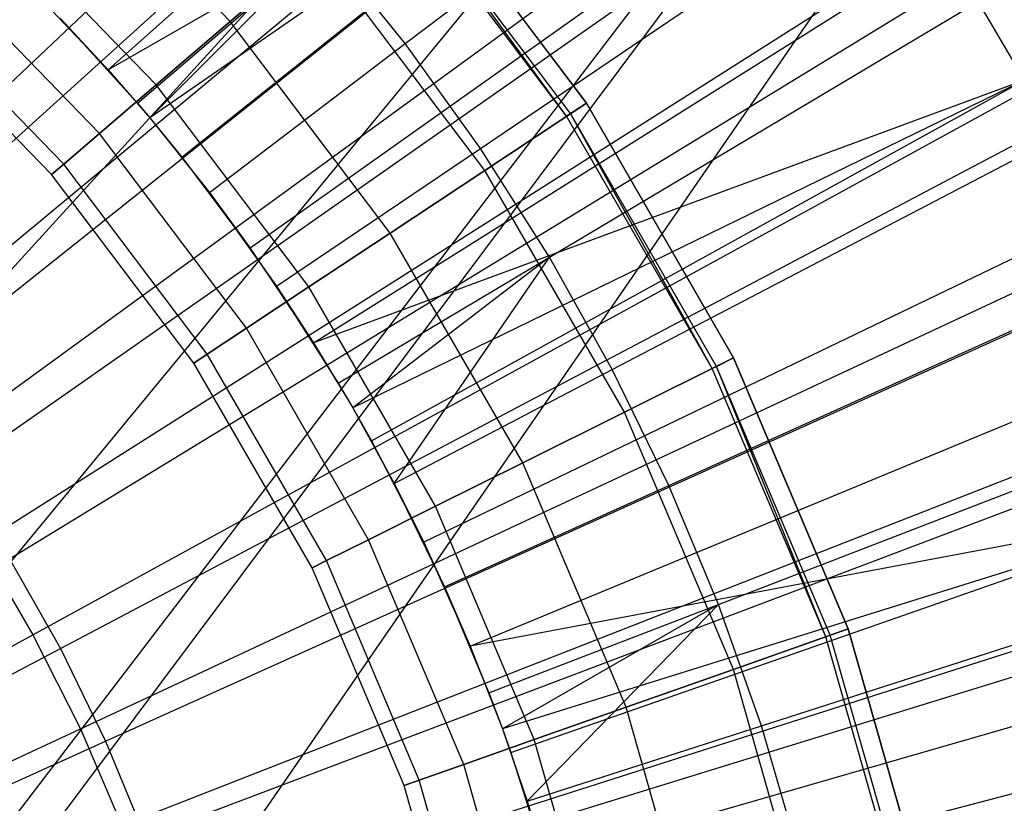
# Model space of a CAD drawing. Extents: x -8.3 to 8.8, y -6 to 6.
# Tile 111 of 177: x 0.511 to 0.732, y 0.139 to 0.314. Entities that reach past the tile are written whole.
import ezdxf

# ---------------------------------------------------------------- set-up
doc = ezdxf.new("R2010")
doc.units = 0
doc.header["$LTSCALE"] = 2.54
doc.layers.get('0').update_dxf_attribs({"linetype": 'CONTINUOUS'})

# ---------------------------------------------------------------- blocks, each defined once
blk = doc.blocks.new('DROPS_COLOR_A_STL')
at = {"color": 0}
for p, q in [((8.83426, 0.17634, 25.91104), (9.49352, 0.9, 25.91104)), ((8.83426, 0.17634, 25.91104), (9.49352, 0.9, 25.91104)), ((8.83426, 0.17634, 25.91104), (9.49352, 0.9, 25.91104)), ((8.83426, 0.17634, 25.91104), (9.49352, 0.9, 25.91104)), ((8.86011, 0.13372, 53.57267), (9.49156, 0.9, 53.5663)), ((8.86011, 0.13372, 53.57267), (9.49156, 0.9, 53.5663)), ((8.87687, 0.09271, 25.91104), (9.49352, 0.9, 25.91104)), ((8.87687, 0.09271, 25.91104), (9.49352, 0.9, 25.91104)), ((8.87687, 0.09271, 25.91104), (9.49352, 0.9, 25.91104)), ((8.87687, 0.09271, 25.91104), (9.49352, 0.9, 25.91104)), ((8.88006, 0.08225, 53.57315), (9.49156, 0.9, 53.5663)), ((8.88006, 0.08225, 53.57315), (9.49156, 0.9, 53.5663)), ((8.89028, 0.02768, 53.57338), (9.49156, 0.9, 53.5663)), ((8.89028, 0.02768, 53.57338), (9.49156, 0.9, 53.5663)), ((8.85858, 0.25264, 1.9291), (9.12376, 0.50354, 1.98105)), ((8.85858, 0.25264, 1.9291), (9.12376, 0.50354, 1.98105)), ((8.87421, 0.23501, 1.9291), (9.15493, 0.46841, 1.98105)), ((8.87421, 0.23501, 1.9291), (9.15493, 0.46841, 1.98105)), ((8.88869, 0.21642, 1.9291), (9.18378, 0.43135, 1.98105)), ((8.88869, 0.21642, 1.9291), (9.18378, 0.43135, 1.98105)), ((8.93082, 0.30319, 14.0503), (9.05545, 0.41456, 14.02141)), ((8.93082, 0.30319, 14.0503), (9.05545, 0.41456, 14.02141)), ((8.99734, 0.30909, 13.96019), (9.13112, 0.411, 13.92904)), ((8.99734, 0.30909, 13.96019), (9.13112, 0.411, 13.92904)), ((8.90195, 0.19694, 1.9291), (9.2102, 0.39252, 1.98105)), ((8.90195, 0.19694, 1.9291), (9.2102, 0.39252, 1.98105)), ((9.07797, 0.3879, 14.02141), (8.93082, 0.30319, 14.0503)), ((9.07797, 0.3879, 14.02141), (8.93082, 0.30319, 14.0503)), ((9.07797, 0.3879, 14.02141), (8.94011, 0.29247, 14.0503)), ((9.07797, 0.3879, 14.02141), (8.94011, 0.29247, 14.0503)), ((8.94729, 0.28369, 14.0503), (9.07797, 0.3879, 14.02141)), ((8.94729, 0.28369, 14.0503), (9.07797, 0.3879, 14.02141)), ((9.01418, 0.28564, 13.96019), (9.15351, 0.37981, 13.92904)), ((9.01418, 0.28564, 13.96019), (9.15351, 0.37981, 13.92904)), ((9.09895, 0.36002, 14.02141), (8.96264, 0.2633, 14.0503)), ((9.09895, 0.36002, 14.02141), (8.96264, 0.2633, 14.0503)), ((8.95816, 0.31409, 164.32095), (8.91678, 0.35676, 164.32095)), ((8.95816, 0.31409, 164.32095), (8.91678, 0.35676, 164.32095)), ((8.95816, 0.31409, 164.50367), (8.91678, 0.35676, 164.50367)), ((8.95816, 0.31409, 164.50367), (8.91678, 0.35676, 164.50367)), ((8.91393, 0.17665, 1.9291), (9.23408, 0.35207, 1.98105)), ((8.91393, 0.17665, 1.9291), (9.23408, 0.35207, 1.98105)), ((8.99822, 0.34841, 164.40681), (9.03795, 0.29579, 164.40681)), ((9.03795, 0.29579, 164.30681), (8.99822, 0.34841, 164.30681)), ((8.99822, 0.34841, 164.51781), (9.03795, 0.29579, 164.51781)), ((9.03795, 0.29579, 164.30681), (8.99822, 0.34841, 164.30681)), ((8.99822, 0.34841, 164.51781), (9.03795, 0.29579, 164.51781)), ((9.03795, 0.29579, 164.41781), (8.99822, 0.34841, 164.41781)), ((9.03795, 0.29579, 164.41781), (8.99822, 0.34841, 164.41781)), ((8.99822, 0.34841, 164.40681), (9.03795, 0.29579, 164.40681)), ((9.02966, 0.26127, 13.96019), (9.17409, 0.34741, 13.92904)), ((9.02966, 0.26127, 13.96019), (9.17409, 0.34741, 13.92904)), ((9.03348, 0.29283, 164.41108), (8.99415, 0.34492, 164.41108)), ((9.03348, 0.29283, 164.41108), (8.99415, 0.34492, 164.41108)), ((9.03437, 0.29342, 164.41573), (8.99495, 0.34561, 164.41573)), ((9.03348, 0.29283, 164.41108), (8.99495, 0.34561, 164.41573)), ((8.94157, 0.29987, 164.33771), (8.90206, 0.34061, 164.33771)), ((8.94157, 0.29987, 164.33771), (8.90206, 0.34061, 164.33771)), ((8.94157, 0.29987, 164.4869), (8.90206, 0.34061, 164.4869)), ((8.94157, 0.29987, 164.4869), (8.90206, 0.34061, 164.4869)), ((8.93733, 0.29574, 13.96929), (8.9792, 0.33156, 13.96019)), ((8.93733, 0.29574, 13.96929), (8.9792, 0.33156, 13.96019)), ((8.9792, 0.33156, 13.96019), (8.94011, 0.29247, 13.96929)), ((8.9792, 0.33156, 13.96019), (8.94011, 0.29247, 13.96929)), ((8.97682, 0.24207, 14.0503), (9.11834, 0.331, 14.02141)), ((8.97682, 0.24207, 14.0503), (9.11834, 0.331, 14.02141)), ((8.99734, 0.30909, 13.96019), (8.9792, 0.33156, 13.96019)), ((8.99734, 0.30909, 13.96019), (8.9792, 0.33156, 13.96019)), ((9.13607, 0.30094, 14.02141), (9.11834, 0.331, 14.02141)), ((9.13607, 0.30094, 14.02141), (9.11834, 0.331, 14.02141)), ((8.95816, 0.31409, 164.32095), (8.97748, 0.33064, 164.3104)), ((8.95816, 0.31409, 164.32095), (8.97748, 0.33064, 164.3104)), ((8.97748, 0.33064, 164.51421), (8.95816, 0.31409, 164.50367)), ((8.97748, 0.33064, 164.51421), (8.95816, 0.31409, 164.50367)), ((9.01519, 0.28071, 164.3104), (8.97748, 0.33064, 164.3104)), ((9.01519, 0.28071, 164.3104), (8.97748, 0.33064, 164.3104)), ((9.01519, 0.28071, 164.51421), (8.97748, 0.33064, 164.51421)), ((9.01519, 0.28071, 164.51421), (8.97748, 0.33064, 164.51421)), ((8.92883, 0.28896, 164.35956), (8.89077, 0.32822, 164.35956)), ((8.92883, 0.28896, 164.35956), (8.89077, 0.32822, 164.35956)), ((8.92883, 0.28896, 164.46506), (8.89077, 0.32822, 164.46506)), ((8.92883, 0.28896, 164.46506), (8.89077, 0.32822, 164.46506)), ((8.92083, 0.2821, 164.385), (8.88367, 0.32043, 164.385)), ((8.92083, 0.2821, 164.385), (8.88367, 0.32043, 164.385)), ((8.92083, 0.2821, 164.43961), (8.88367, 0.32043, 164.43961)), ((8.92083, 0.2821, 164.43961), (8.88367, 0.32043, 164.43961)), ((8.91329, 0.32173, 14.0503), (8.93082, 0.30319, 14.0503)), ((8.91329, 0.32173, 14.0503), (8.93082, 0.30319, 14.0503)), ((8.9181, 0.27977, 164.4123), (8.88124, 0.31777, 164.4123)), ((8.9181, 0.27977, 164.4123), (8.88124, 0.31777, 164.4123)), ((8.92005, 0.31483, 13.96929), (8.93082, 0.30319, 14.0503)), ((8.92005, 0.31483, 13.96929), (8.93082, 0.30319, 14.0503)), ((8.92005, 0.31483, 13.96929), (8.93733, 0.29574, 13.96929)), ((8.92005, 0.31483, 13.96929), (8.93733, 0.29574, 13.96929)), ((8.94157, 0.29987, 164.33771), (8.95816, 0.31409, 164.32095)), ((8.94157, 0.29987, 164.33771), (8.95816, 0.31409, 164.32095)), ((8.95816, 0.31409, 164.50367), (8.94157, 0.29987, 164.4869)), ((8.95816, 0.31409, 164.50367), (8.94157, 0.29987, 164.4869)), ((8.99398, 0.26665, 164.32095), (8.95816, 0.31409, 164.32095)), ((8.99398, 0.26665, 164.32095), (8.95816, 0.31409, 164.32095)), ((8.99398, 0.26665, 164.50367), (8.95816, 0.31409, 164.50367)), ((8.99398, 0.26665, 164.50367), (8.95816, 0.31409, 164.50367)), ((9.04374, 0.23607, 13.96019), (9.19282, 0.3139, 13.92904)), ((9.04374, 0.23607, 13.96019), (9.19282, 0.3139, 13.92904)), ((8.92458, 0.15563, 1.9291), (9.25532, 0.31018, 1.98105)), ((8.92458, 0.15563, 1.9291), (9.25532, 0.31018, 1.98105)), ((8.95351, 0.27571, 13.96929), (8.99734, 0.30909, 13.96019)), ((8.95351, 0.27571, 13.96929), (8.99734, 0.30909, 13.96019)), ((9.01418, 0.28564, 13.96019), (8.99734, 0.30909, 13.96019)), ((9.01418, 0.28564, 13.96019), (8.99734, 0.30909, 13.96019)), ((8.93082, 0.30319, 14.0503), (8.94011, 0.29247, 14.0503)), ((8.93733, 0.29574, 13.96929), (8.93082, 0.30319, 14.0503)), ((8.93733, 0.29574, 13.96929), (8.93082, 0.30319, 14.0503)), ((8.93082, 0.30319, 14.0503), (8.94011, 0.29247, 14.0503)), ((9.13607, 0.30094, 14.02141), (8.97682, 0.24207, 14.0503)), ((9.13607, 0.30094, 14.02141), (8.97682, 0.24207, 14.0503)), ((9.13607, 0.30094, 14.02141), (8.9856, 0.2275, 14.0503)), ((9.13607, 0.30094, 14.02141), (8.9856, 0.2275, 14.0503)), ((8.98978, 0.22009, 14.0503), (9.13607, 0.30094, 14.02141)), ((8.98978, 0.22009, 14.0503), (9.13607, 0.30094, 14.02141)), ((8.92883, 0.28896, 164.35956), (8.94157, 0.29987, 164.33771)), ((8.92883, 0.28896, 164.35956), (8.94157, 0.29987, 164.33771)), ((8.94157, 0.29987, 164.4869), (8.92883, 0.28896, 164.46506)), ((8.94157, 0.29987, 164.4869), (8.92883, 0.28896, 164.46506)), ((8.97576, 0.25459, 164.33771), (8.94157, 0.29987, 164.33771)), ((8.97576, 0.25459, 164.33771), (8.94157, 0.29987, 164.33771)), ((8.97576, 0.25459, 164.4869), (8.94157, 0.29987, 164.4869)), ((8.97576, 0.25459, 164.4869), (8.94157, 0.29987, 164.4869)), ((8.93733, 0.29574, 13.96929), (8.94011, 0.29247, 14.0503)), ((8.93733, 0.29574, 13.96929), (8.94011, 0.29247, 14.0503)), ((8.93733, 0.29574, 13.96929), (8.94011, 0.29247, 13.96929)), ((8.93733, 0.29574, 13.96929), (8.94011, 0.29247, 13.96929)), ((9.01519, 0.28071, 164.3104), (9.03795, 0.29579, 164.30681)), ((9.01519, 0.28071, 164.3104), (9.03795, 0.29579, 164.30681)), ((9.03795, 0.29579, 164.51781), (9.01519, 0.28071, 164.51421)), ((9.03795, 0.29579, 164.51781), (9.01519, 0.28071, 164.51421)), ((9.03795, 0.29579, 164.40681), (9.03348, 0.29283, 164.41108)), ((9.03795, 0.29579, 164.40681), (9.03348, 0.29283, 164.41108)), ((9.03437, 0.29342, 164.41573), (9.03795, 0.29579, 164.41781)), ((9.03437, 0.29342, 164.41573), (9.03795, 0.29579, 164.41781)), ((9.03795, 0.29579, 164.40681), (9.07092, 0.23869, 164.40681)), ((9.07092, 0.23869, 164.30681), (9.03795, 0.29579, 164.30681)), ((9.03795, 0.29579, 164.51781), (9.07092, 0.23869, 164.51781)), ((9.07092, 0.23869, 164.30681), (9.03795, 0.29579, 164.30681)), ((9.03795, 0.29579, 164.51781), (9.07092, 0.23869, 164.51781)), ((9.07092, 0.23869, 164.41781), (9.03795, 0.29579, 164.41781)), ((9.07092, 0.23869, 164.41781), (9.03795, 0.29579, 164.41781)), ((9.03795, 0.29579, 164.40681), (9.07092, 0.23869, 164.40681)), ((9.03348, 0.29283, 164.41108), (9.03437, 0.29342, 164.41573)), ((9.06707, 0.23678, 164.41573), (9.03437, 0.29342, 164.41573)), ((9.06612, 0.2363, 164.41108), (9.03437, 0.29342, 164.41573)), ((8.94011, 0.29247, 14.0503), (8.94729, 0.28369, 14.0503)), ((8.94011, 0.29247, 13.96929), (8.94011, 0.29247, 14.0503)), ((8.94011, 0.29247, 13.96929), (8.94011, 0.29247, 14.0503)), ((8.94011, 0.29247, 13.96929), (8.94729, 0.28369, 14.0503)), ((8.94011, 0.29247, 14.0503), (8.94729, 0.28369, 14.0503)), ((8.94011, 0.29247, 13.96929), (8.94729, 0.28369, 14.0503)), ((8.94011, 0.29247, 13.96929), (8.95351, 0.27571, 13.96929)), ((8.94011, 0.29247, 13.96929), (8.95351, 0.27571, 13.96929)), ((9.06612, 0.2363, 164.41108), (9.03348, 0.29283, 164.41108)), ((9.06612, 0.2363, 164.41108), (9.03348, 0.29283, 164.41108)), ((8.92083, 0.2821, 164.385), (8.92883, 0.28896, 164.35956)), ((8.92083, 0.2821, 164.385), (8.92883, 0.28896, 164.35956)), ((8.92883, 0.28896, 164.46506), (8.92083, 0.2821, 164.43961)), ((8.92883, 0.28896, 164.46506), (8.92083, 0.2821, 164.43961)), ((8.96179, 0.24532, 164.35956), (8.92883, 0.28896, 164.35956)), ((8.96179, 0.24532, 164.35956), (8.92883, 0.28896, 164.35956)), ((8.96179, 0.24532, 164.46506), (8.92883, 0.28896, 164.46506)), ((8.96179, 0.24532, 164.46506), (8.92883, 0.28896, 164.46506)), ((8.96853, 0.25479, 13.96929), (9.01418, 0.28564, 13.96019)), ((8.96853, 0.25479, 13.96929), (9.01418, 0.28564, 13.96019)), ((9.02966, 0.26127, 13.96019), (9.01418, 0.28564, 13.96019)), ((9.02966, 0.26127, 13.96019), (9.01418, 0.28564, 13.96019)), ((8.94729, 0.28369, 14.0503), (8.96264, 0.2633, 14.0503)), ((8.95351, 0.27571, 13.96929), (8.94729, 0.28369, 14.0503)), ((8.95351, 0.27571, 13.96929), (8.94729, 0.28369, 14.0503)), ((8.94729, 0.28369, 14.0503), (8.96264, 0.2633, 14.0503)), ((8.9181, 0.27977, 164.4123), (8.92083, 0.2821, 164.385)), ((8.9181, 0.27977, 164.4123), (8.92083, 0.2821, 164.385)), ((8.92083, 0.2821, 164.43961), (8.9181, 0.27977, 164.4123)), ((8.92083, 0.2821, 164.43961), (8.9181, 0.27977, 164.4123)), ((8.953, 0.2395, 164.385), (8.92083, 0.2821, 164.385)), ((8.953, 0.2395, 164.385), (8.92083, 0.2821, 164.385)), ((8.953, 0.2395, 164.43961), (8.92083, 0.2821, 164.43961)), ((8.953, 0.2395, 164.43961), (8.92083, 0.2821, 164.43961)), ((8.99398, 0.26665, 164.32095), (9.01519, 0.28071, 164.3104)), ((8.99398, 0.26665, 164.32095), (9.01519, 0.28071, 164.3104)), ((9.01519, 0.28071, 164.51421), (8.99398, 0.26665, 164.50367)), ((9.01519, 0.28071, 164.51421), (8.99398, 0.26665, 164.50367)), ((9.04647, 0.22652, 164.3104), (9.01519, 0.28071, 164.3104)), ((9.04647, 0.22652, 164.3104), (9.01519, 0.28071, 164.3104)), ((9.04647, 0.22652, 164.51421), (9.01519, 0.28071, 164.51421)), ((9.04647, 0.22652, 164.51421), (9.01519, 0.28071, 164.51421)), ((8.95, 0.23752, 164.4123), (8.9181, 0.27977, 164.4123)), ((8.95, 0.23752, 164.4123), (8.9181, 0.27977, 164.4123)), ((9.05637, 0.21011, 13.96019), (9.20961, 0.27938, 13.92904)), ((9.05637, 0.21011, 13.96019), (9.20961, 0.27938, 13.92904)), ((8.95351, 0.27571, 13.96929), (8.96264, 0.2633, 14.0503)), ((8.95351, 0.27571, 13.96929), (8.96264, 0.2633, 14.0503)), ((8.95351, 0.27571, 13.96929), (8.96853, 0.25479, 13.96929)), ((8.95351, 0.27571, 13.96929), (8.96853, 0.25479, 13.96929)), ((9.15209, 0.26994, 14.02141), (9.0015, 0.19742, 14.0503)), ((9.15209, 0.26994, 14.02141), (9.0015, 0.19742, 14.0503)), ((8.93387, 0.13397, 1.9291), (9.27383, 0.26702, 1.98105)), ((8.93387, 0.13397, 1.9291), (9.27383, 0.26702, 1.98105)), ((8.97576, 0.25459, 164.33771), (8.99398, 0.26665, 164.32095)), ((8.97576, 0.25459, 164.33771), (8.99398, 0.26665, 164.32095)), ((8.99398, 0.26665, 164.50367), (8.97576, 0.25459, 164.4869)), ((8.99398, 0.26665, 164.50367), (8.97576, 0.25459, 164.4869)), ((9.0237, 0.21518, 164.32095), (8.99398, 0.26665, 164.32095)), ((9.0237, 0.21518, 164.32095), (8.99398, 0.26665, 164.32095)), ((9.0237, 0.21518, 164.50367), (8.99398, 0.26665, 164.50367)), ((9.0237, 0.21518, 164.50367), (8.99398, 0.26665, 164.50367)), ((8.96264, 0.2633, 14.0503), (8.97682, 0.24207, 14.0503)), ((8.96853, 0.25479, 13.96929), (8.96264, 0.2633, 14.0503)), ((8.96853, 0.25479, 13.96929), (8.96264, 0.2633, 14.0503)), ((8.96264, 0.2633, 14.0503), (8.97682, 0.24207, 14.0503)), ((8.98234, 0.23305, 13.96929), (9.02966, 0.26127, 13.96019)), ((8.98234, 0.23305, 13.96929), (9.02966, 0.26127, 13.96019)), ((9.02966, 0.26127, 13.96019), (8.9856, 0.2275, 13.96929)), ((9.02966, 0.26127, 13.96019), (8.9856, 0.2275, 13.96929)), ((8.9949, 0.21057, 13.96929), (9.02966, 0.26127, 13.96019)), ((8.9949, 0.21057, 13.96929), (9.02966, 0.26127, 13.96019)), ((9.04374, 0.23607, 13.96019), (9.02966, 0.26127, 13.96019)), ((9.04374, 0.23607, 13.96019), (9.02966, 0.26127, 13.96019)), ((8.96179, 0.24532, 164.35956), (8.97576, 0.25459, 164.33771)), ((8.96179, 0.24532, 164.35956), (8.97576, 0.25459, 164.33771)), ((8.97576, 0.25459, 164.4869), (8.96179, 0.24532, 164.46506)), ((8.97576, 0.25459, 164.4869), (8.96179, 0.24532, 164.46506)), ((8.96853, 0.25479, 13.96929), (8.97682, 0.24207, 14.0503)), ((8.96853, 0.25479, 13.96929), (8.97682, 0.24207, 14.0503)), ((8.96853, 0.25479, 13.96929), (8.98234, 0.23305, 13.96929)), ((8.96853, 0.25479, 13.96929), (8.98234, 0.23305, 13.96929)), ((9.00414, 0.20544, 164.33771), (8.97576, 0.25459, 164.33771)), ((9.00414, 0.20544, 164.33771), (8.97576, 0.25459, 164.33771)), ((9.00414, 0.20544, 164.4869), (8.97576, 0.25459, 164.4869)), ((9.00414, 0.20544, 164.4869), (8.97576, 0.25459, 164.4869)), ((8.953, 0.2395, 164.385), (8.96179, 0.24532, 164.35956)), ((8.953, 0.2395, 164.385), (8.96179, 0.24532, 164.35956)), ((8.96179, 0.24532, 164.46506), (8.953, 0.2395, 164.43961)), ((8.96179, 0.24532, 164.46506), (8.953, 0.2395, 164.43961)), ((8.98913, 0.19797, 164.35956), (8.96179, 0.24532, 164.35956)), ((8.98913, 0.19797, 164.35956), (8.96179, 0.24532, 164.35956)), ((8.98913, 0.19797, 164.46506), (8.96179, 0.24532, 164.46506)), ((8.98913, 0.19797, 164.46506), (8.96179, 0.24532, 164.46506)), ((9.06751, 0.18348, 13.96019), (9.22443, 0.24396, 13.92904)), ((9.06751, 0.18348, 13.96019), (9.22443, 0.24396, 13.92904)), ((8.97682, 0.24207, 14.0503), (8.9856, 0.2275, 14.0503)), ((8.98234, 0.23305, 13.96929), (8.97682, 0.24207, 14.0503)), ((8.98234, 0.23305, 13.96929), (8.97682, 0.24207, 14.0503)), ((8.97682, 0.24207, 14.0503), (8.9856, 0.2275, 14.0503)), ((8.95, 0.23752, 164.4123), (8.953, 0.2395, 164.385)), ((8.95, 0.23752, 164.4123), (8.953, 0.2395, 164.385)), ((8.953, 0.2395, 164.43961), (8.95, 0.23752, 164.4123)), ((8.953, 0.2395, 164.43961), (8.95, 0.23752, 164.4123)), ((8.97969, 0.19327, 164.385), (8.953, 0.2395, 164.385)), ((8.97969, 0.19327, 164.385), (8.953, 0.2395, 164.385)), ((8.97969, 0.19327, 164.43961), (8.953, 0.2395, 164.43961)), ((8.97969, 0.19327, 164.43961), (8.953, 0.2395, 164.43961)), ((9.04647, 0.22652, 164.3104), (9.07092, 0.23869, 164.30681)), ((9.04647, 0.22652, 164.3104), (9.07092, 0.23869, 164.30681)), ((9.07092, 0.23869, 164.51781), (9.04647, 0.22652, 164.51421)), ((9.07092, 0.23869, 164.51781), (9.04647, 0.22652, 164.51421)), ((9.07092, 0.23869, 164.40681), (9.06612, 0.2363, 164.41108)), ((9.07092, 0.23869, 164.40681), (9.06612, 0.2363, 164.41108)), ((9.06707, 0.23678, 164.41573), (9.07092, 0.23869, 164.41781)), ((9.06707, 0.23678, 164.41573), (9.07092, 0.23869, 164.41781)), ((9.07092, 0.23869, 164.40681), (9.09661, 0.17798, 164.40681)), ((9.09661, 0.17798, 164.30681), (9.07092, 0.23869, 164.30681)), ((9.07092, 0.23869, 164.51781), (9.09661, 0.17798, 164.51781)), ((9.09661, 0.17798, 164.30681), (9.07092, 0.23869, 164.30681)), ((9.07092, 0.23869, 164.51781), (9.09661, 0.17798, 164.51781)), ((9.09661, 0.17798, 164.41781), (9.07092, 0.23869, 164.41781)), ((9.09661, 0.17798, 164.41781), (9.07092, 0.23869, 164.41781)), ((9.07092, 0.23869, 164.40681), (9.09661, 0.17798, 164.40681)), ((8.97648, 0.19167, 164.4123), (8.95, 0.23752, 164.4123)), ((8.97648, 0.19167, 164.4123), (8.95, 0.23752, 164.4123)), ((8.9949, 0.21057, 13.96929), (9.04374, 0.23607, 13.96019)), ((8.9949, 0.21057, 13.96929), (9.04374, 0.23607, 13.96019)), ((9.01192, 0.17412, 14.0503), (9.16634, 0.23808, 14.02141)), ((9.01192, 0.17412, 14.0503), (9.16634, 0.23808, 14.02141)), ((9.05637, 0.21011, 13.96019), (9.04374, 0.23607, 13.96019)), ((9.05637, 0.21011, 13.96019), (9.04374, 0.23607, 13.96019)), ((9.06612, 0.2363, 164.41108), (9.06707, 0.23678, 164.41573)), ((9.09156, 0.17619, 164.41108), (9.06612, 0.2363, 164.41108)), ((9.09156, 0.17619, 164.41108), (9.06612, 0.2363, 164.41108)), ((9.09256, 0.17655, 164.41573), (9.06707, 0.23678, 164.41573)), ((9.09156, 0.17619, 164.41108), (9.06707, 0.23678, 164.41573)), ((8.98234, 0.23305, 13.96929), (8.9856, 0.2275, 14.0503)), ((8.98234, 0.23305, 13.96929), (8.9856, 0.2275, 14.0503)), ((8.98234, 0.23305, 13.96929), (8.9856, 0.2275, 13.96929)), ((8.98234, 0.23305, 13.96929), (8.9856, 0.2275, 13.96929)), ((8.9856, 0.2275, 14.0503), (8.98978, 0.22009, 14.0503)), ((8.9856, 0.2275, 13.96929), (8.9856, 0.2275, 14.0503)), ((8.9856, 0.2275, 13.96929), (8.9856, 0.2275, 14.0503)), ((8.9856, 0.2275, 13.96929), (8.98978, 0.22009, 14.0503)), ((8.9856, 0.2275, 14.0503), (8.98978, 0.22009, 14.0503)), ((8.9856, 0.2275, 13.96929), (8.98978, 0.22009, 14.0503)), ((8.9856, 0.2275, 13.96929), (8.9949, 0.21057, 13.96929)), ((8.9856, 0.2275, 13.96929), (8.9949, 0.21057, 13.96929)), ((9.0237, 0.21518, 164.32095), (9.04647, 0.22652, 164.3104)), ((9.0237, 0.21518, 164.32095), (9.04647, 0.22652, 164.3104)), ((9.04647, 0.22652, 164.51421), (9.0237, 0.21518, 164.50367)), ((9.04647, 0.22652, 164.51421), (9.0237, 0.21518, 164.50367)), ((9.07086, 0.1689, 164.3104), (9.04647, 0.22652, 164.3104)), ((9.07086, 0.1689, 164.3104), (9.04647, 0.22652, 164.3104)), ((9.07086, 0.1689, 164.51421), (9.04647, 0.22652, 164.51421)), ((9.07086, 0.1689, 164.51421), (9.04647, 0.22652, 164.51421)), ((9.28953, 0.22276, 1.98105), (8.94175, 0.11176, 1.9291)), ((9.28953, 0.22276, 1.98105), (8.94175, 0.11176, 1.9291)), ((8.98978, 0.22009, 14.0503), (9.0015, 0.19742, 14.0503)), ((8.9949, 0.21057, 13.96929), (8.98978, 0.22009, 14.0503)), ((8.9949, 0.21057, 13.96929), (8.98978, 0.22009, 14.0503)), ((8.98978, 0.22009, 14.0503), (9.0015, 0.19742, 14.0503)), ((9.00414, 0.20544, 164.33771), (9.0237, 0.21518, 164.32095)), ((9.00414, 0.20544, 164.33771), (9.0237, 0.21518, 164.32095)), ((9.0237, 0.21518, 164.50367), (9.00414, 0.20544, 164.4869)), ((9.0237, 0.21518, 164.50367), (9.00414, 0.20544, 164.4869)), ((9.04686, 0.16044, 164.32095), (9.0237, 0.21518, 164.32095)), ((9.04686, 0.16044, 164.32095), (9.0237, 0.21518, 164.32095)), ((9.04686, 0.16044, 164.50367), (9.0237, 0.21518, 164.50367)), ((9.04686, 0.16044, 164.50367), (9.0237, 0.21518, 164.50367)), ((8.9949, 0.21057, 13.96929), (9.0015, 0.19742, 14.0503)), ((8.9949, 0.21057, 13.96929), (9.0015, 0.19742, 14.0503)), ((8.9949, 0.21057, 13.96929), (9.00616, 0.18742, 13.96929)), ((8.9949, 0.21057, 13.96929), (9.00616, 0.18742, 13.96929)), ((9.00616, 0.18742, 13.96929), (9.05637, 0.21011, 13.96019)), ((9.00616, 0.18742, 13.96929), (9.05637, 0.21011, 13.96019)), ((9.06751, 0.18348, 13.96019), (9.05637, 0.21011, 13.96019)), ((9.06751, 0.18348, 13.96019), (9.05637, 0.21011, 13.96019)), ((9.07713, 0.15626, 13.96019), (9.23722, 0.20777, 13.92904)), ((9.07713, 0.15626, 13.96019), (9.23722, 0.20777, 13.92904)), ((8.98913, 0.19797, 164.35956), (9.00414, 0.20544, 164.33771)), ((8.98913, 0.19797, 164.35956), (9.00414, 0.20544, 164.33771)), ((9.00414, 0.20544, 164.4869), (8.98913, 0.19797, 164.46506)), ((9.00414, 0.20544, 164.4869), (8.98913, 0.19797, 164.46506)), ((9.02626, 0.15318, 164.33771), (9.00414, 0.20544, 164.33771)), ((9.02626, 0.15318, 164.33771), (9.00414, 0.20544, 164.33771)), ((9.02626, 0.15318, 164.4869), (9.00414, 0.20544, 164.4869)), ((9.02626, 0.15318, 164.4869), (9.00414, 0.20544, 164.4869)), ((9.17879, 0.20548, 14.02141), (9.01192, 0.17412, 14.0503)), ((9.17879, 0.20548, 14.02141), (9.01192, 0.17412, 14.0503)), ((9.17879, 0.20548, 14.02141), (9.01912, 0.15562, 14.0503)), ((9.17879, 0.20548, 14.02141), (9.01912, 0.15562, 14.0503)), ((9.02102, 0.15028, 14.0503), (9.17879, 0.20548, 14.02141)), ((9.02102, 0.15028, 14.0503), (9.17879, 0.20548, 14.02141)), ((8.90195, 0.19694, 1.9291), (8.91393, 0.17665, 1.9291)), ((8.90195, 0.19694, 1.9291), (8.91393, 0.17665, 1.9291)), ((8.97969, 0.19327, 164.385), (8.98913, 0.19797, 164.35956)), ((8.97969, 0.19327, 164.385), (8.98913, 0.19797, 164.35956)), ((8.98913, 0.19797, 164.46506), (8.97969, 0.19327, 164.43961)), ((8.98913, 0.19797, 164.46506), (8.97969, 0.19327, 164.43961)), ((9.01044, 0.14761, 164.35956), (8.98913, 0.19797, 164.35956)), ((9.01044, 0.14761, 164.35956), (8.98913, 0.19797, 164.35956)), ((9.01044, 0.14761, 164.46506), (8.98913, 0.19797, 164.46506)), ((9.01044, 0.14761, 164.46506), (8.98913, 0.19797, 164.46506)), ((9.0015, 0.19742, 14.0503), (9.01192, 0.17412, 14.0503)), ((9.00616, 0.18742, 13.96929), (9.0015, 0.19742, 14.0503)), ((9.00616, 0.18742, 13.96929), (9.0015, 0.19742, 14.0503)), ((9.0015, 0.19742, 14.0503), (9.01192, 0.17412, 14.0503)), ((8.97648, 0.19167, 164.4123), (8.97969, 0.19327, 164.385)), ((8.97648, 0.19167, 164.4123), (8.97969, 0.19327, 164.385)), ((8.97969, 0.19327, 164.43961), (8.97648, 0.19167, 164.4123)), ((8.97969, 0.19327, 164.43961), (8.97648, 0.19167, 164.4123)), ((9.0005, 0.14411, 164.385), (8.97969, 0.19327, 164.385)), ((9.0005, 0.14411, 164.385), (8.97969, 0.19327, 164.385)), ((9.0005, 0.14411, 164.43961), (8.97969, 0.19327, 164.43961)), ((9.0005, 0.14411, 164.43961), (8.97969, 0.19327, 164.43961)), ((8.99711, 0.14291, 164.4123), (8.97648, 0.19167, 164.4123)), ((8.99711, 0.14291, 164.4123), (8.97648, 0.19167, 164.4123)), ((9.00616, 0.18742, 13.96929), (9.01192, 0.17412, 14.0503)), ((9.00616, 0.18742, 13.96929), (9.01192, 0.17412, 14.0503)), ((9.00616, 0.18742, 13.96929), (9.0161, 0.16366, 13.96929)), ((9.00616, 0.18742, 13.96929), (9.0161, 0.16366, 13.96929)), ((9.0161, 0.16366, 13.96929), (9.06751, 0.18348, 13.96019)), ((9.0161, 0.16366, 13.96929), (9.06751, 0.18348, 13.96019)), ((9.06751, 0.18348, 13.96019), (9.01912, 0.15562, 13.96929)), ((9.06751, 0.18348, 13.96019), (9.01912, 0.15562, 13.96929)), ((9.02468, 0.13938, 13.96929), (9.06751, 0.18348, 13.96019)), ((9.02468, 0.13938, 13.96929), (9.06751, 0.18348, 13.96019)), ((9.07713, 0.15626, 13.96019), (9.06751, 0.18348, 13.96019)), ((9.07713, 0.15626, 13.96019), (9.06751, 0.18348, 13.96019)), ((8.59156, 0, 1.90007), (8.91393, 0.17665, 1.9291)), ((8.59156, 0, 1.90007), (8.91393, 0.17665, 1.9291)), ((8.91393, 0.17665, 1.9291), (8.92458, 0.15563, 1.9291)), ((8.91393, 0.17665, 1.9291), (8.92458, 0.15563, 1.9291)), ((9.07086, 0.1689, 164.3104), (9.09661, 0.17798, 164.30681)), ((9.07086, 0.1689, 164.3104), (9.09661, 0.17798, 164.30681)), ((9.09661, 0.17798, 164.51781), (9.07086, 0.1689, 164.51421)), ((9.09661, 0.17798, 164.51781), (9.07086, 0.1689, 164.51421)), ((9.09661, 0.17798, 164.40681), (9.09156, 0.17619, 164.41108)), ((9.09661, 0.17798, 164.40681), (9.09156, 0.17619, 164.41108)), ((9.09156, 0.17619, 164.41108), (9.09256, 0.17655, 164.41573)), ((9.09256, 0.17655, 164.41573), (9.09661, 0.17798, 164.41781)), ((9.09256, 0.17655, 164.41573), (9.09661, 0.17798, 164.41781)), ((9.11046, 0.11364, 164.41573), (9.09256, 0.17655, 164.41573)), ((9.11046, 0.11364, 164.41573), (9.09256, 0.17655, 164.41573)), ((9.09661, 0.17798, 164.40681), (9.11466, 0.11456, 164.40681)), ((9.11466, 0.11456, 164.30681), (9.09661, 0.17798, 164.30681)), ((9.09661, 0.17798, 164.51781), (9.11466, 0.11456, 164.51781)), ((9.11466, 0.11456, 164.30681), (9.09661, 0.17798, 164.30681)), ((9.09661, 0.17798, 164.51781), (9.11466, 0.11456, 164.51781)), ((9.11466, 0.11456, 164.41781), (9.09661, 0.17798, 164.41781)), ((9.11466, 0.11456, 164.41781), (9.09661, 0.17798, 164.41781)), ((9.09661, 0.17798, 164.40681), (9.11466, 0.11456, 164.40681)), ((9.10942, 0.11341, 164.41108), (9.09156, 0.17619, 164.41108)), ((9.10942, 0.11341, 164.41108), (9.09156, 0.17619, 164.41108)), ((9.01192, 0.17412, 14.0503), (9.01912, 0.15562, 14.0503)), ((9.0161, 0.16366, 13.96929), (9.01192, 0.17412, 14.0503)), ((9.0161, 0.16366, 13.96929), (9.01192, 0.17412, 14.0503)), ((9.01192, 0.17412, 14.0503), (9.01912, 0.15562, 14.0503)), ((9.18938, 0.17223, 14.02141), (9.02877, 0.12596, 14.0503)), ((9.18938, 0.17223, 14.02141), (9.02877, 0.12596, 14.0503)), ((9.08519, 0.12853, 13.96019), (9.24794, 0.17091, 13.92904)), ((9.08519, 0.12853, 13.96019), (9.24794, 0.17091, 13.92904)), ((9.04686, 0.16044, 164.32095), (9.07086, 0.1689, 164.3104)), ((9.04686, 0.16044, 164.32095), (9.07086, 0.1689, 164.3104)), ((9.07086, 0.1689, 164.51421), (9.04686, 0.16044, 164.50367)), ((9.07086, 0.1689, 164.51421), (9.04686, 0.16044, 164.50367)), ((9.08798, 0.10872, 164.3104), (9.07086, 0.1689, 164.3104)), ((9.08798, 0.10872, 164.3104), (9.07086, 0.1689, 164.3104)), ((9.08798, 0.10872, 164.51421), (9.07086, 0.1689, 164.51421)), ((9.08798, 0.10872, 164.51421), (9.07086, 0.1689, 164.51421)), ((9.0161, 0.16366, 13.96929), (9.01912, 0.15562, 14.0503)), ((9.0161, 0.16366, 13.96929), (9.01912, 0.15562, 14.0503)), ((9.0161, 0.16366, 13.96929), (9.01912, 0.15562, 13.96929)), ((9.0161, 0.16366, 13.96929), (9.01912, 0.15562, 13.96929)), ((9.02626, 0.15318, 164.33771), (9.04686, 0.16044, 164.32095)), ((9.02626, 0.15318, 164.33771), (9.04686, 0.16044, 164.32095)), ((9.04686, 0.16044, 164.50367), (9.02626, 0.15318, 164.4869)), ((9.04686, 0.16044, 164.50367), (9.02626, 0.15318, 164.4869)), ((9.06313, 0.10328, 164.32095), (9.04686, 0.16044, 164.32095)), ((9.06313, 0.10328, 164.32095), (9.04686, 0.16044, 164.32095)), ((9.06313, 0.10328, 164.50367), (9.04686, 0.16044, 164.50367)), ((9.06313, 0.10328, 164.50367), (9.04686, 0.16044, 164.50367)), ((8.59156, 0, 1.90007), (8.92458, 0.15563, 1.9291)), ((8.59156, 0, 1.90007), (8.92458, 0.15563, 1.9291)), ((8.92458, 0.15563, 1.9291), (8.93387, 0.13397, 1.9291)), ((8.92458, 0.15563, 1.9291), (8.93387, 0.13397, 1.9291)), ((9.01912, 0.15562, 14.0503), (9.02102, 0.15028, 14.0503)), ((9.01912, 0.15562, 13.96929), (9.01912, 0.15562, 14.0503)), ((9.01912, 0.15562, 13.96929), (9.01912, 0.15562, 14.0503)), ((9.01912, 0.15562, 13.96929), (9.02102, 0.15028, 14.0503)), ((9.01912, 0.15562, 14.0503), (9.02102, 0.15028, 14.0503)), ((9.01912, 0.15562, 13.96929), (9.02102, 0.15028, 14.0503)), ((9.01912, 0.15562, 13.96929), (9.02468, 0.13938, 13.96929)), ((9.01912, 0.15562, 13.96929), (9.02468, 0.13938, 13.96929)), ((9.02468, 0.13938, 13.96929), (9.07713, 0.15626, 13.96019)), ((9.02468, 0.13938, 13.96929), (9.07713, 0.15626, 13.96019)), ((9.08519, 0.12853, 13.96019), (9.07713, 0.15626, 13.96019)), ((9.08519, 0.12853, 13.96019), (9.07713, 0.15626, 13.96019)), ((9.01044, 0.14761, 164.35956), (9.02626, 0.15318, 164.33771)), ((9.01044, 0.14761, 164.35956), (9.02626, 0.15318, 164.33771)), ((9.02626, 0.15318, 164.4869), (9.01044, 0.14761, 164.46506)), ((9.02626, 0.15318, 164.4869), (9.01044, 0.14761, 164.46506)), ((9.04179, 0.0986, 164.33771), (9.02626, 0.15318, 164.33771)), ((9.04179, 0.0986, 164.33771), (9.02626, 0.15318, 164.33771)), ((9.04179, 0.0986, 164.4869), (9.02626, 0.15318, 164.4869)), ((9.04179, 0.0986, 164.4869), (9.02626, 0.15318, 164.4869)), ((9.02102, 0.15028, 14.0503), (9.02877, 0.12596, 14.0503)), ((9.02468, 0.13938, 13.96929), (9.02102, 0.15028, 14.0503)), ((9.02468, 0.13938, 13.96929), (9.02102, 0.15028, 14.0503)), ((9.02102, 0.15028, 14.0503), (9.02877, 0.12596, 14.0503)), ((9.0005, 0.14411, 164.385), (9.01044, 0.14761, 164.35956)), ((9.0005, 0.14411, 164.385), (9.01044, 0.14761, 164.35956)), ((9.01044, 0.14761, 164.46506), (9.0005, 0.14411, 164.43961)), ((9.01044, 0.14761, 164.46506), (9.0005, 0.14411, 164.43961)), ((9.02541, 0.09502, 164.35956), (9.01044, 0.14761, 164.35956)), ((9.02541, 0.09502, 164.35956), (9.01044, 0.14761, 164.35956)), ((9.02541, 0.09502, 164.46506), (9.01044, 0.14761, 164.46506)), ((9.02541, 0.09502, 164.46506), (9.01044, 0.14761, 164.46506)), ((8.99711, 0.14291, 164.4123), (9.0005, 0.14411, 164.385)), ((8.99711, 0.14291, 164.4123), (9.0005, 0.14411, 164.385)), ((9.0005, 0.14411, 164.43961), (8.99711, 0.14291, 164.4123)), ((9.0005, 0.14411, 164.43961), (8.99711, 0.14291, 164.4123)), ((9.01511, 0.09276, 164.385), (9.0005, 0.14411, 164.385)), ((9.01511, 0.09276, 164.385), (9.0005, 0.14411, 164.385)), ((9.01511, 0.09276, 164.43961), (9.0005, 0.14411, 164.43961)), ((9.01511, 0.09276, 164.43961), (9.0005, 0.14411, 164.43961)), ((9.0116, 0.09199, 164.4123), (8.99711, 0.14291, 164.4123)), ((9.0116, 0.09199, 164.4123), (8.99711, 0.14291, 164.4123)), ((9.02468, 0.13938, 13.96929), (9.02877, 0.12596, 14.0503)), ((9.02468, 0.13938, 13.96929), (9.02877, 0.12596, 14.0503)), ((9.02468, 0.13938, 13.96929), (9.03187, 0.11465, 13.96929)), ((9.02468, 0.13938, 13.96929), (9.03187, 0.11465, 13.96929))]:
    blk.add_line(p, q, dxfattribs=at)
blk = doc.blocks.new('GROUP_1')
at = {"color": 0}
for p, q in [((8.78202, 6.24766, 0.01151), (9.05661, 6.49583, 0.04602)), ((8.78202, 6.24766, 0.01151), (9.05661, 6.49583, 0.04602)), ((8.79697, 6.23005, 0.01151), (9.08647, 6.46066, 0.04602)), ((8.79697, 6.23005, 0.01151), (9.08647, 6.46066, 0.04602)), ((8.8108, 6.21153, 0.01151), (9.11407, 6.4237, 0.04602)), ((8.8108, 6.21153, 0.01151), (9.11407, 6.4237, 0.04602)), ((8.82345, 6.19219, 0.01151), (9.13933, 6.3851, 0.04602)), ((8.82345, 6.19219, 0.01151), (9.13933, 6.3851, 0.04602)), ((8.83488, 6.1721, 0.01151), (9.16214, 6.345, 0.04602)), ((8.83488, 6.1721, 0.01151), (9.16214, 6.345, 0.04602)), ((8.84503, 6.15134, 0.01151), (9.18241, 6.30356, 0.04602)), ((8.84503, 6.15134, 0.01151), (9.18241, 6.30356, 0.04602)), ((8.85388, 6.12999, 0.01151), (9.20006, 6.26094, 0.04602)), ((8.85388, 6.12999, 0.01151), (9.20006, 6.26094, 0.04602)), ((8.86138, 6.10813, 0.01151), (9.21503, 6.2173, 0.04602)), ((8.86138, 6.10813, 0.01151), (9.21503, 6.2173, 0.04602)), ((8.82345, 6.19219, 0.01151), (8.83488, 6.1721, 0.01151)), ((8.82345, 6.19219, 0.01151), (8.83488, 6.1721, 0.01151)), ((8.50636, 5.99854), (8.83488, 6.1721, 0.01151)), ((8.50636, 5.99854), (8.83488, 6.1721, 0.01151)), ((8.83488, 6.1721, 0.01151), (8.84503, 6.15134, 0.01151)), ((8.83488, 6.1721, 0.01151), (8.84503, 6.15134, 0.01151)), ((8.50636, 5.99854), (8.84503, 6.15134, 0.01151)), ((8.50636, 5.99854), (8.84503, 6.15134, 0.01151)), ((8.84503, 6.15134, 0.01151), (8.85388, 6.12999, 0.01151)), ((8.84503, 6.15134, 0.01151), (8.85388, 6.12999, 0.01151))]:
    blk.add_line(p, q, dxfattribs=at)
blk.add_blockref('DROPS_COLOR_A_STL', (-0.0852, 5.99854, -1.80007), dxfattribs=at)

msp = doc.modelspace()

# ---------------------------------------------------------------- block references
at = {"color": 0}
msp.add_blockref('GROUP_1', (-8.3148, -5.99854, 1.80007), dxfattribs=at)

doc.saveas('drawing.dxf')
